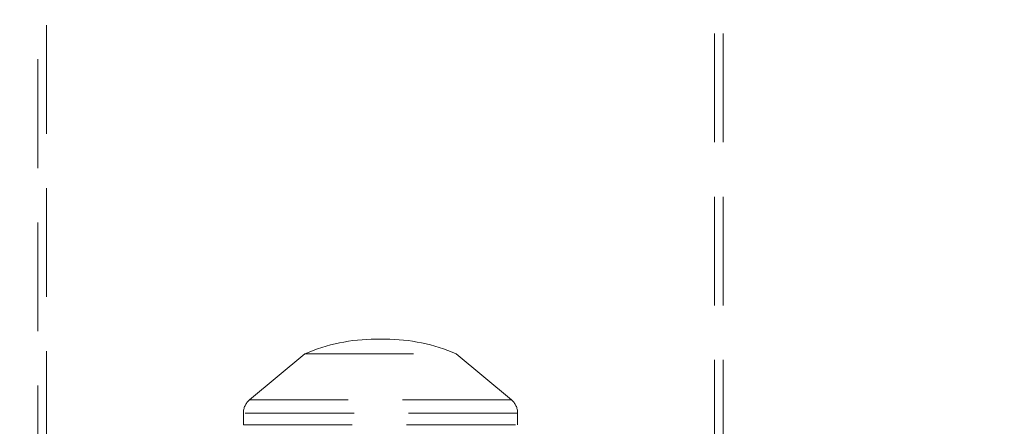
# Model space of a CAD drawing. Header units: millimetres. Extents: x 373 to 928, y 275 to 747.
# Tile 38 of 117: x 647.46 to 658.95, y 331.41 to 336.16. Entities that reach past the tile are written whole.
import ezdxf

# ---------------------------------------------------------------- set-up
doc = ezdxf.new("R2010")
doc.units = ezdxf.units.MM
doc.linetypes.add('HIDDEN', pattern=[1.905, 1.27, -0.635])

msp = doc.modelspace()

# ---------------------------------------------------------------- linework, layer by layer
at = {"color": 7, "linetype": 'HIDDEN', "lineweight": 18}
for p, q in [((647.771, 337.998), (647.771, 325.198)), ((655.571, 325.198), (655.571, 337.998)), ((647.671, 337.598), (647.671, 325.198)), ((655.671, 325.198), (655.671, 337.598)), ((651.728, 332.424), (651.615, 332.424)), ((650.787, 332.254), (650.143, 331.715)), ((650.787, 332.254), (652.555, 332.254)), ((653.2, 331.715), (652.555, 332.254)), ((653.197, 331.715), (650.145, 331.715)), ((650.071, 331.562), (650.071, 331.423)), ((653.268, 331.562), (650.073, 331.562)), ((653.271, 331.423), (653.271, 331.562)), ((650.071, 331.423), (653.271, 331.423))]:
    msp.add_line(p, q, dxfattribs=at)
at = {"color": 7, "linetype": 'Continuous', "lineweight": 25}
for start, end in [(94.515, 242.7971), (0, 85.485)]:
    msp.add_arc((651.671, 306.355), 35, start, end, dxfattribs=at)
at = {"color": 7, "linetype": 'HIDDEN', "lineweight": 18}
for centre, radius, start, end in [((651.671, 306.355), 34.6, 91.8218, 244.1154), ((651.671, 306.355), 34.6, 0, 88.1782), ((651.615, 330.322), 2.102, 90, 113.1788), ((651.615, 330.322), 2.102, 88.4528, 90), ((651.728, 330.322), 2.102, 90, 91.5472), ((651.728, 330.322), 2.102, 66.8212, 90), ((650.271, 331.562), 0.2, 129.9187, 180), ((653.071, 331.562), 0.2, 0, 50.0813)]:
    msp.add_arc(centre, radius, start, end, dxfattribs=at)

doc.saveas('drawing.dxf')
